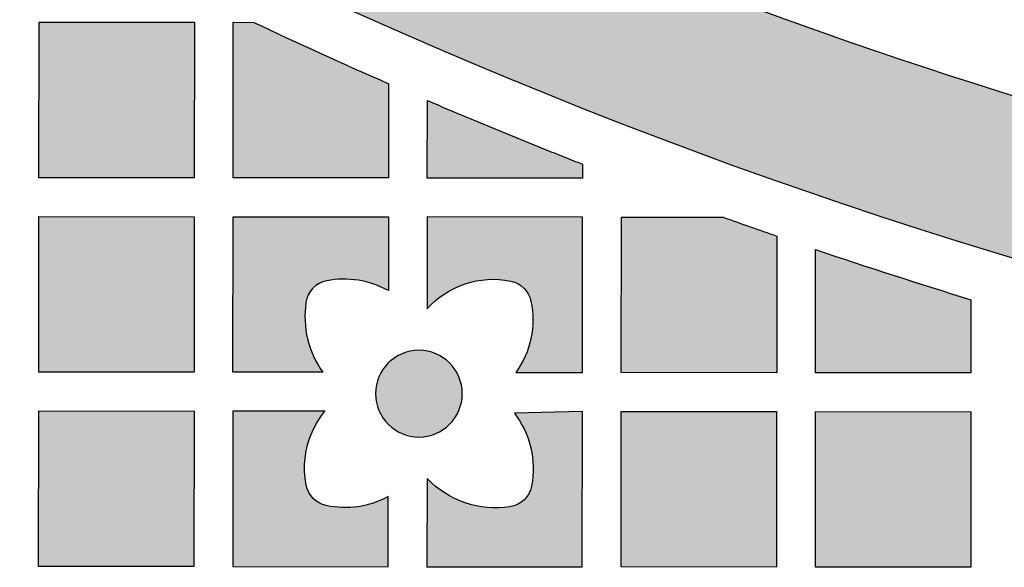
# Model space of a CAD drawing. Header units: millimetres. Extents: x -3873 to -97, y 912 to 4165.
# Tile 35 of 256: x -3524 to -3448, y 1039 to 1081. Entities that reach past the tile are written whole.
import ezdxf

# ---------------------------------------------------------------- set-up
doc = ezdxf.new("R2010")
doc.units = ezdxf.units.MM
doc.layers.add('pattern', color=7, linetype='Continuous', true_color=0x000000)

msp = doc.modelspace()

# ---------------------------------------------------------------- hatches: boundary and pattern name
at = {"layer": 'pattern'}
for points in [[(-3590.496, 1155.268), (-3584.479, 1150.146), (-3578.344, 1145.129), (-3572.093, 1140.221), (-3565.729, 1135.426), (-3559.254, 1130.747), (-3552.673, 1126.189), (-3545.988, 1121.755), (-3539.203, 1117.448), (-3532.321, 1113.271), (-3525.347, 1109.229), (-3518.284, 1105.323), (-3511.136, 1101.557), (-3503.907, 1097.933), (-3496.602, 1094.454), (-3489.226, 1091.122), (-3481.781, 1087.94), (-3474.274, 1084.909), (-3466.708, 1082.031), (-3459.089, 1079.309), (-3451.421, 1076.742), (-3443.709, 1074.333), (-3435.958, 1072.083), (-3428.173, 1069.992), (-3420.358, 1068.061), (-3412.519, 1066.291), (-3404.66, 1064.682), (-3396.786, 1063.233), (-3388.903, 1061.945), (-3381.015, 1060.817), (-3373.126, 1059.85), (-3365.242, 1059.041), (-3357.368, 1058.39), (-3359.332, 1057.462), (-3361.326, 1056.585), (-3363.346, 1055.759), (-3365.392, 1054.987), (-3367.461, 1054.269), (-3369.551, 1053.606), (-3371.659, 1052.999), (-3373.784, 1052.448), (-3375.922, 1051.956), (-3378.073, 1051.521), (-3380.233, 1051.144), (-3382.399, 1050.826), (-3384.571, 1050.567), (-3386.744, 1050.366), (-3388.918, 1050.224), (-3391.089, 1050.14), (-3403.152, 1052.182), (-3415.186, 1054.591), (-3427.176, 1057.364), (-3439.104, 1060.502), (-3450.953, 1064.003), (-3462.709, 1067.863), (-3474.353, 1072.079), (-3485.871, 1076.645), (-3497.246, 1081.556), (-3508.463, 1086.804), (-3519.507, 1092.382), (-3530.364, 1098.281), (-3541.02, 1104.492), (-3551.462, 1111.004), (-3561.677, 1117.807), (-3571.654, 1124.888), (-3573.199, 1126.507), (-3574.702, 1128.171), (-3576.163, 1129.881), (-3577.579, 1131.633), (-3578.948, 1133.427), (-3580.268, 1135.26), (-3581.539, 1137.129), (-3582.757, 1139.035), (-3583.922, 1140.973), (-3585.033, 1142.942), (-3586.088, 1144.939), (-3587.086, 1146.962), (-3588.027, 1149.009), (-3588.909, 1151.078), (-3589.732, 1153.165)], [(-3510.093, 1068.957), (-3522.093, 1068.967), (-3522.082, 1080.967), (-3510.083, 1080.957)], [(-3495.086, 1076.222), (-3495.093, 1068.944), (-3507.093, 1068.954), (-3507.082, 1080.954), (-3505.499, 1080.951)], [(-3480.092, 1070.004), (-3480.093, 1068.93), (-3492.093, 1068.941), (-3492.087, 1074.923)], [(-3510.106, 1053.957), (-3522.106, 1053.967), (-3522.095, 1065.967), (-3510.096, 1065.956)], [(-3495.1, 1060.251), (-3495.233, 1060.323), (-3495.368, 1060.392), (-3495.505, 1060.459), (-3495.643, 1060.522), (-3495.783, 1060.583), (-3495.925, 1060.641), (-3496.068, 1060.696), (-3496.213, 1060.748), (-3496.359, 1060.797), (-3496.507, 1060.843), (-3496.656, 1060.886), (-3496.805, 1060.925), (-3496.956, 1060.962), (-3497.108, 1060.995), (-3497.26, 1061.024), (-3497.413, 1061.051), (-3497.566, 1061.074), (-3497.72, 1061.093), (-3497.875, 1061.11), (-3498.029, 1061.122), (-3498.184, 1061.132), (-3498.338, 1061.138), (-3498.493, 1061.141), (-3498.647, 1061.14), (-3498.801, 1061.136), (-3498.954, 1061.129), (-3499.107, 1061.118), (-3499.259, 1061.105), (-3499.41, 1061.088), (-3499.561, 1061.067), (-3499.711, 1061.044), (-3499.859, 1061.018), (-3499.895, 1061.01), (-3499.931, 1061.003), (-3499.966, 1060.994), (-3500.002, 1060.985), (-3500.038, 1060.975), (-3500.074, 1060.964), (-3500.11, 1060.953), (-3500.146, 1060.941), (-3500.181, 1060.928), (-3500.217, 1060.915), (-3500.252, 1060.9), (-3500.288, 1060.885), (-3500.323, 1060.87), (-3500.358, 1060.853), (-3500.393, 1060.836), (-3500.427, 1060.818), (-3500.462, 1060.799), (-3500.496, 1060.78), (-3500.529, 1060.76), (-3500.563, 1060.739), (-3500.596, 1060.717), (-3500.629, 1060.695), (-3500.661, 1060.672), (-3500.693, 1060.648), (-3500.724, 1060.624), (-3500.755, 1060.599), (-3500.786, 1060.574), (-3500.816, 1060.547), (-3500.846, 1060.521), (-3500.875, 1060.493), (-3500.903, 1060.465), (-3500.931, 1060.437), (-3500.959, 1060.407), (-3500.986, 1060.378), (-3501.012, 1060.347), (-3501.037, 1060.317), (-3501.062, 1060.286), (-3501.087, 1060.254), (-3501.11, 1060.222), (-3501.133, 1060.189), (-3501.155, 1060.156), (-3501.177, 1060.123), (-3501.198, 1060.089), (-3501.218, 1060.055), (-3501.237, 1060.021), (-3501.256, 1059.987), (-3501.274, 1059.952), (-3501.291, 1059.917), (-3501.308, 1059.881), (-3501.324, 1059.846), (-3501.339, 1059.81), (-3501.353, 1059.774), (-3501.366, 1059.739), (-3501.379, 1059.703), (-3501.391, 1059.666), (-3501.403, 1059.63), (-3501.413, 1059.594), (-3501.423, 1059.558), (-3501.432, 1059.521), (-3501.44, 1059.485), (-3501.448, 1059.449), (-3501.455, 1059.413), (-3501.461, 1059.377), (-3501.467, 1059.341), (-3501.49, 1059.169), (-3501.509, 1058.995), (-3501.524, 1058.821), (-3501.535, 1058.645), (-3501.542, 1058.469), (-3501.545, 1058.292), (-3501.543, 1058.115), (-3501.537, 1057.937), (-3501.527, 1057.759), (-3501.513, 1057.581), (-3501.494, 1057.403), (-3501.471, 1057.225), (-3501.444, 1057.048), (-3501.412, 1056.871), (-3501.376, 1056.695), (-3501.336, 1056.519), (-3501.291, 1056.345), (-3501.243, 1056.172), (-3501.19, 1056.001), (-3501.133, 1055.83), (-3501.072, 1055.662), (-3501.007, 1055.495), (-3500.939, 1055.33), (-3500.866, 1055.167), (-3500.79, 1055.006), (-3500.71, 1054.848), (-3500.627, 1054.692), (-3500.54, 1054.538), (-3500.45, 1054.387), (-3500.357, 1054.239), (-3500.26, 1054.093), (-3500.161, 1053.951), (-3507.106, 1053.954), (-3507.095, 1065.954), (-3495.096, 1065.943)], [(-3485.255, 1053.935), (-3480.106, 1053.931), (-3480.096, 1065.93), (-3492.095, 1065.941), (-3492.101, 1058.854), (-3491.956, 1059.011), (-3491.805, 1059.163), (-3491.649, 1059.313), (-3491.486, 1059.458), (-3491.318, 1059.598), (-3491.144, 1059.734), (-3490.965, 1059.865), (-3490.781, 1059.991), (-3490.593, 1060.111), (-3490.399, 1060.226), (-3490.202, 1060.334), (-3490, 1060.436), (-3489.795, 1060.532), (-3489.586, 1060.621), (-3489.374, 1060.703), (-3489.16, 1060.778), (-3488.943, 1060.846), (-3488.724, 1060.906), (-3488.504, 1060.96), (-3488.282, 1061.005), (-3488.059, 1061.044), (-3487.836, 1061.075), (-3487.612, 1061.099), (-3487.389, 1061.115), (-3487.167, 1061.124), (-3486.945, 1061.125), (-3486.724, 1061.12), (-3486.505, 1061.107), (-3486.288, 1061.088), (-3486.073, 1061.062), (-3485.861, 1061.029), (-3485.651, 1060.991), (-3485.584, 1060.976), (-3485.517, 1060.959), (-3485.483, 1060.949), (-3485.45, 1060.939), (-3485.416, 1060.928), (-3485.383, 1060.917), (-3485.349, 1060.904), (-3485.316, 1060.892), (-3485.282, 1060.878), (-3485.249, 1060.864), (-3485.216, 1060.85), (-3485.184, 1060.834), (-3485.151, 1060.818), (-3485.118, 1060.802), (-3485.086, 1060.784), (-3485.054, 1060.767), (-3485.023, 1060.748), (-3484.991, 1060.729), (-3484.96, 1060.709), (-3484.929, 1060.689), (-3484.899, 1060.668), (-3484.869, 1060.646), (-3484.839, 1060.624), (-3484.809, 1060.602), (-3484.78, 1060.578), (-3484.752, 1060.554), (-3484.724, 1060.53), (-3484.696, 1060.505), (-3484.669, 1060.48), (-3484.642, 1060.454), (-3484.616, 1060.427), (-3484.59, 1060.4), (-3484.564, 1060.373), (-3484.54, 1060.345), (-3484.515, 1060.317), (-3484.492, 1060.288), (-3484.469, 1060.259), (-3484.446, 1060.23), (-3484.424, 1060.2), (-3484.403, 1060.17), (-3484.382, 1060.139), (-3484.362, 1060.108), (-3484.342, 1060.077), (-3484.323, 1060.046), (-3484.305, 1060.014), (-3484.287, 1059.982), (-3484.27, 1059.95), (-3484.254, 1059.917), (-3484.238, 1059.885), (-3484.223, 1059.852), (-3484.209, 1059.819), (-3484.195, 1059.786), (-3484.182, 1059.753), (-3484.169, 1059.72), (-3484.157, 1059.686), (-3484.146, 1059.653), (-3484.135, 1059.619), (-3484.125, 1059.586), (-3484.107, 1059.519), (-3484.091, 1059.452), (-3484.056, 1059.278), (-3484.026, 1059.104), (-3483.999, 1058.927), (-3483.977, 1058.749), (-3483.96, 1058.57), (-3483.947, 1058.39), (-3483.939, 1058.209), (-3483.936, 1058.027), (-3483.938, 1057.845), (-3483.944, 1057.662), (-3483.955, 1057.479), (-3483.972, 1057.296), (-3483.993, 1057.114), (-3484.018, 1056.931), (-3484.049, 1056.75), (-3484.085, 1056.569), (-3484.125, 1056.389), (-3484.17, 1056.211), (-3484.22, 1056.034), (-3484.275, 1055.858), (-3484.334, 1055.685), (-3484.398, 1055.513), (-3484.465, 1055.343), (-3484.538, 1055.176), (-3484.614, 1055.011), (-3484.695, 1054.848), (-3484.779, 1054.688), (-3484.867, 1054.531), (-3484.959, 1054.378), (-3485.054, 1054.227), (-3485.153, 1054.079)], [(-3469.229, 1065.921), (-3465.097, 1064.457), (-3465.106, 1053.917), (-3477.106, 1053.928), (-3477.096, 1065.928)], [(-3462.097, 1063.426), (-3450.101, 1059.553), (-3450.106, 1053.904), (-3462.106, 1053.915)], [(-3490.375, 1049.934), (-3490.428, 1049.882), (-3490.483, 1049.831), (-3490.539, 1049.781), (-3490.597, 1049.731), (-3490.657, 1049.683), (-3490.718, 1049.635), (-3490.781, 1049.589), (-3490.846, 1049.544), (-3490.912, 1049.499), (-3490.979, 1049.457), (-3491.048, 1049.415), (-3491.118, 1049.375), (-3491.19, 1049.336), (-3491.263, 1049.299), (-3491.337, 1049.264), (-3491.413, 1049.23), (-3491.49, 1049.198), (-3491.568, 1049.168), (-3491.647, 1049.139), (-3491.727, 1049.113), (-3491.808, 1049.088), (-3491.89, 1049.066), (-3491.973, 1049.045), (-3492.057, 1049.026), (-3492.141, 1049.01), (-3492.226, 1048.996), (-3492.311, 1048.983), (-3492.397, 1048.974), (-3492.483, 1048.966), (-3492.57, 1048.96), (-3492.656, 1048.957), (-3492.743, 1048.956), (-3492.83, 1048.957), (-3492.916, 1048.961), (-3493.002, 1048.966), (-3493.089, 1048.974), (-3493.174, 1048.984), (-3493.26, 1048.997), (-3493.344, 1049.011), (-3493.429, 1049.028), (-3493.512, 1049.046), (-3493.595, 1049.067), (-3493.677, 1049.09), (-3493.758, 1049.115), (-3493.838, 1049.141), (-3493.917, 1049.17), (-3493.995, 1049.2), (-3494.072, 1049.232), (-3494.148, 1049.266), (-3494.222, 1049.302), (-3494.295, 1049.339), (-3494.367, 1049.378), (-3494.437, 1049.418), (-3494.506, 1049.46), (-3494.573, 1049.503), (-3494.639, 1049.547), (-3494.703, 1049.592), (-3494.766, 1049.639), (-3494.827, 1049.686), (-3494.887, 1049.735), (-3494.945, 1049.785), (-3495.001, 1049.835), (-3495.056, 1049.886), (-3495.109, 1049.938), (-3495.161, 1049.992), (-3495.212, 1050.046), (-3495.262, 1050.103), (-3495.312, 1050.161), (-3495.36, 1050.221), (-3495.408, 1050.282), (-3495.454, 1050.345), (-3495.5, 1050.409), (-3495.544, 1050.475), (-3495.587, 1050.542), (-3495.628, 1050.611), (-3495.668, 1050.682), (-3495.707, 1050.753), (-3495.744, 1050.826), (-3495.779, 1050.901), (-3495.813, 1050.976), (-3495.845, 1051.053), (-3495.875, 1051.131), (-3495.904, 1051.211), (-3495.93, 1051.291), (-3495.955, 1051.372), (-3495.978, 1051.454), (-3495.998, 1051.537), (-3496.017, 1051.62), (-3496.033, 1051.705), (-3496.048, 1051.789), (-3496.06, 1051.875), (-3496.07, 1051.961), (-3496.077, 1052.047), (-3496.083, 1052.133), (-3496.086, 1052.22), (-3496.087, 1052.306), (-3496.086, 1052.393), (-3496.083, 1052.479), (-3496.077, 1052.566), (-3496.069, 1052.652), (-3496.059, 1052.738), (-3496.047, 1052.823), (-3496.032, 1052.908), (-3496.016, 1052.992), (-3495.997, 1053.076), (-3495.976, 1053.158), (-3495.953, 1053.24), (-3495.929, 1053.322), (-3495.902, 1053.402), (-3495.873, 1053.481), (-3495.843, 1053.559), (-3495.811, 1053.636), (-3495.777, 1053.711), (-3495.741, 1053.785), (-3495.704, 1053.859), (-3495.665, 1053.93), (-3495.625, 1054), (-3495.584, 1054.069), (-3495.541, 1054.137), (-3495.496, 1054.202), (-3495.451, 1054.267), (-3495.404, 1054.33), (-3495.357, 1054.391), (-3495.308, 1054.45), (-3495.259, 1054.508), (-3495.208, 1054.565), (-3495.157, 1054.619), (-3495.105, 1054.672), (-3495.052, 1054.724), (-3494.997, 1054.775), (-3494.94, 1054.826), (-3494.882, 1054.875), (-3494.823, 1054.924), (-3494.762, 1054.971), (-3494.699, 1055.018), (-3494.634, 1055.063), (-3494.568, 1055.107), (-3494.501, 1055.15), (-3494.432, 1055.192), (-3494.362, 1055.232), (-3494.29, 1055.27), (-3494.217, 1055.307), (-3494.142, 1055.343), (-3494.067, 1055.377), (-3493.99, 1055.409), (-3493.912, 1055.439), (-3493.833, 1055.467), (-3493.753, 1055.494), (-3493.671, 1055.518), (-3493.589, 1055.541), (-3493.507, 1055.562), (-3493.423, 1055.58), (-3493.339, 1055.597), (-3493.254, 1055.611), (-3493.169, 1055.623), (-3493.083, 1055.633), (-3492.997, 1055.641), (-3492.91, 1055.646), (-3492.824, 1055.65), (-3492.737, 1055.651), (-3492.65, 1055.65), (-3492.564, 1055.646), (-3492.477, 1055.64), (-3492.391, 1055.633), (-3492.306, 1055.622), (-3492.22, 1055.61), (-3492.135, 1055.596), (-3492.051, 1055.579), (-3491.968, 1055.56), (-3491.885, 1055.54), (-3491.803, 1055.517), (-3491.722, 1055.492), (-3491.642, 1055.465), (-3491.563, 1055.437), (-3491.485, 1055.406), (-3491.408, 1055.374), (-3491.332, 1055.34), (-3491.258, 1055.305), (-3491.185, 1055.268), (-3491.113, 1055.229), (-3491.043, 1055.189), (-3490.974, 1055.147), (-3490.907, 1055.104), (-3490.841, 1055.06), (-3490.776, 1055.014), (-3490.714, 1054.968), (-3490.653, 1054.92), (-3490.593, 1054.872), (-3490.535, 1054.822), (-3490.479, 1054.771), (-3490.424, 1054.72), (-3490.371, 1054.668), (-3490.319, 1054.615), (-3490.268, 1054.56), (-3490.217, 1054.504), (-3490.168, 1054.446), (-3490.119, 1054.386), (-3490.072, 1054.325), (-3490.025, 1054.262), (-3489.98, 1054.198), (-3489.936, 1054.132), (-3489.893, 1054.064), (-3489.852, 1053.995), (-3489.812, 1053.925), (-3489.773, 1053.853), (-3489.736, 1053.78), (-3489.701, 1053.706), (-3489.667, 1053.63), (-3489.635, 1053.553), (-3489.604, 1053.475), (-3489.576, 1053.396), (-3489.549, 1053.316), (-3489.525, 1053.235), (-3489.502, 1053.153), (-3489.482, 1053.07), (-3489.463, 1052.986), (-3489.447, 1052.902), (-3489.432, 1052.817), (-3489.42, 1052.732), (-3489.41, 1052.646), (-3489.402, 1052.56), (-3489.397, 1052.474), (-3489.394, 1052.387), (-3489.393, 1052.3), (-3489.394, 1052.214), (-3489.397, 1052.127), (-3489.403, 1052.041), (-3489.411, 1051.955), (-3489.421, 1051.869), (-3489.433, 1051.784), (-3489.448, 1051.699), (-3489.464, 1051.615), (-3489.483, 1051.531), (-3489.504, 1051.448), (-3489.526, 1051.366), (-3489.551, 1051.285), (-3489.578, 1051.205), (-3489.606, 1051.126), (-3489.637, 1051.048), (-3489.669, 1050.971), (-3489.703, 1050.896), (-3489.739, 1050.821), (-3489.776, 1050.748), (-3489.814, 1050.676), (-3489.855, 1050.606), (-3489.896, 1050.537), (-3489.939, 1050.47), (-3489.983, 1050.404), (-3490.029, 1050.34), (-3490.075, 1050.277), (-3490.123, 1050.216), (-3490.172, 1050.156), (-3490.221, 1050.098), (-3490.272, 1050.042), (-3490.323, 1049.987)], [(-3510.119, 1038.957), (-3522.119, 1038.967), (-3522.108, 1050.967), (-3510.109, 1050.956)], [(-3501.44, 1045.23), (-3501.473, 1045.412), (-3501.502, 1045.595), (-3501.526, 1045.781), (-3501.545, 1045.968), (-3501.559, 1046.156), (-3501.568, 1046.345), (-3501.572, 1046.535), (-3501.57, 1046.726), (-3501.563, 1046.918), (-3501.551, 1047.11), (-3501.533, 1047.301), (-3501.51, 1047.493), (-3501.481, 1047.684), (-3501.447, 1047.874), (-3501.408, 1048.064), (-3501.363, 1048.252), (-3501.313, 1048.439), (-3501.257, 1048.625), (-3501.197, 1048.809), (-3501.131, 1048.99), (-3501.06, 1049.17), (-3500.985, 1049.347), (-3500.905, 1049.522), (-3500.82, 1049.693), (-3500.731, 1049.862), (-3500.637, 1050.028), (-3500.539, 1050.19), (-3500.437, 1050.349), (-3500.332, 1050.504), (-3500.222, 1050.656), (-3500.109, 1050.804), (-3499.993, 1050.948), (-3507.109, 1050.954), (-3507.119, 1038.954), (-3495.119, 1038.944), (-3495.114, 1044.36), (-3495.248, 1044.289), (-3495.384, 1044.22), (-3495.521, 1044.154), (-3495.661, 1044.091), (-3495.802, 1044.031), (-3495.945, 1043.974), (-3496.09, 1043.92), (-3496.236, 1043.869), (-3496.383, 1043.821), (-3496.532, 1043.777), (-3496.682, 1043.735), (-3496.833, 1043.698), (-3496.985, 1043.663), (-3497.138, 1043.632), (-3497.292, 1043.605), (-3497.446, 1043.581), (-3497.601, 1043.56), (-3497.756, 1043.543), (-3497.912, 1043.529), (-3498.067, 1043.519), (-3498.223, 1043.513), (-3498.378, 1043.51), (-3498.534, 1043.51), (-3498.689, 1043.514), (-3498.843, 1043.521), (-3498.997, 1043.532), (-3499.15, 1043.546), (-3499.303, 1043.564), (-3499.455, 1043.585), (-3499.605, 1043.609), (-3499.755, 1043.637), (-3499.903, 1043.667), (-3499.97, 1043.683), (-3500.037, 1043.701), (-3500.071, 1043.711), (-3500.104, 1043.722), (-3500.138, 1043.733), (-3500.171, 1043.745), (-3500.204, 1043.758), (-3500.237, 1043.771), (-3500.271, 1043.785), (-3500.303, 1043.8), (-3500.336, 1043.815), (-3500.369, 1043.831), (-3500.401, 1043.847), (-3500.433, 1043.864), (-3500.465, 1043.882), (-3500.497, 1043.9), (-3500.528, 1043.919), (-3500.559, 1043.939), (-3500.59, 1043.959), (-3500.621, 1043.98), (-3500.651, 1044.001), (-3500.681, 1044.023), (-3500.71, 1044.046), (-3500.739, 1044.069), (-3500.768, 1044.093), (-3500.796, 1044.117), (-3500.824, 1044.142), (-3500.851, 1044.167), (-3500.878, 1044.193), (-3500.905, 1044.219), (-3500.93, 1044.246), (-3500.956, 1044.274), (-3500.981, 1044.301), (-3501.005, 1044.33), (-3501.029, 1044.358), (-3501.052, 1044.387), (-3501.075, 1044.417), (-3501.097, 1044.447), (-3501.118, 1044.477), (-3501.139, 1044.507), (-3501.159, 1044.538), (-3501.179, 1044.569), (-3501.198, 1044.601), (-3501.217, 1044.632), (-3501.234, 1044.664), (-3501.252, 1044.697), (-3501.268, 1044.729), (-3501.284, 1044.762), (-3501.299, 1044.795), (-3501.314, 1044.828), (-3501.328, 1044.861), (-3501.341, 1044.894), (-3501.354, 1044.927), (-3501.366, 1044.961), (-3501.377, 1044.994), (-3501.388, 1045.028), (-3501.398, 1045.062), (-3501.408, 1045.095), (-3501.425, 1045.163)], [(-3485.366, 1050.803), (-3485.257, 1050.657), (-3485.153, 1050.508), (-3485.051, 1050.355), (-3484.953, 1050.2), (-3484.859, 1050.041), (-3484.769, 1049.879), (-3484.682, 1049.714), (-3484.6, 1049.547), (-3484.522, 1049.376), (-3484.448, 1049.204), (-3484.379, 1049.029), (-3484.314, 1048.852), (-3484.254, 1048.673), (-3484.198, 1048.493), (-3484.147, 1048.311), (-3484.102, 1048.127), (-3484.061, 1047.943), (-3484.025, 1047.757), (-3483.994, 1047.571), (-3483.968, 1047.384), (-3483.947, 1047.197), (-3483.931, 1047.009), (-3483.92, 1046.822), (-3483.914, 1046.635), (-3483.913, 1046.448), (-3483.916, 1046.262), (-3483.925, 1046.077), (-3483.938, 1045.893), (-3483.956, 1045.709), (-3483.979, 1045.528), (-3484.006, 1045.347), (-3484.038, 1045.169), (-3484.045, 1045.133), (-3484.053, 1045.097), (-3484.062, 1045.062), (-3484.071, 1045.026), (-3484.081, 1044.99), (-3484.092, 1044.954), (-3484.103, 1044.918), (-3484.115, 1044.883), (-3484.128, 1044.847), (-3484.142, 1044.811), (-3484.156, 1044.776), (-3484.171, 1044.741), (-3484.187, 1044.705), (-3484.203, 1044.67), (-3484.221, 1044.636), (-3484.239, 1044.601), (-3484.257, 1044.567), (-3484.277, 1044.533), (-3484.297, 1044.499), (-3484.318, 1044.466), (-3484.34, 1044.433), (-3484.362, 1044.4), (-3484.385, 1044.368), (-3484.409, 1044.336), (-3484.433, 1044.304), (-3484.458, 1044.273), (-3484.484, 1044.243), (-3484.51, 1044.213), (-3484.537, 1044.183), (-3484.564, 1044.154), (-3484.592, 1044.126), (-3484.621, 1044.098), (-3484.65, 1044.07), (-3484.68, 1044.044), (-3484.71, 1044.017), (-3484.741, 1043.992), (-3484.772, 1043.967), (-3484.804, 1043.943), (-3484.836, 1043.919), (-3484.869, 1043.896), (-3484.902, 1043.874), (-3484.935, 1043.853), (-3484.969, 1043.832), (-3485.003, 1043.812), (-3485.037, 1043.792), (-3485.071, 1043.774), (-3485.106, 1043.756), (-3485.141, 1043.739), (-3485.177, 1043.722), (-3485.212, 1043.707), (-3485.248, 1043.692), (-3485.284, 1043.677), (-3485.32, 1043.664), (-3485.356, 1043.651), (-3485.392, 1043.639), (-3485.428, 1043.628), (-3485.464, 1043.617), (-3485.501, 1043.608), (-3485.537, 1043.599), (-3485.573, 1043.59), (-3485.609, 1043.583), (-3485.646, 1043.576), (-3485.682, 1043.57), (-3485.718, 1043.564), (-3485.928, 1043.537), (-3486.14, 1043.516), (-3486.354, 1043.5), (-3486.57, 1043.491), (-3486.786, 1043.488), (-3487.004, 1043.492), (-3487.223, 1043.502), (-3487.442, 1043.518), (-3487.662, 1043.541), (-3487.881, 1043.571), (-3488.1, 1043.607), (-3488.318, 1043.65), (-3488.535, 1043.699), (-3488.751, 1043.755), (-3488.965, 1043.818), (-3489.178, 1043.887), (-3489.388, 1043.962), (-3489.596, 1044.044), (-3489.801, 1044.132), (-3490.003, 1044.225), (-3490.202, 1044.325), (-3490.397, 1044.43), (-3490.589, 1044.541), (-3490.777, 1044.657), (-3490.96, 1044.778), (-3491.139, 1044.904), (-3491.314, 1045.034), (-3491.484, 1045.169), (-3491.648, 1045.308), (-3491.808, 1045.451), (-3491.963, 1045.598), (-3492.113, 1045.748), (-3492.119, 1038.941), (-3480.119, 1038.931), (-3480.109, 1050.93)], [(-3465.109, 1050.917), (-3465.119, 1038.917), (-3477.119, 1038.928), (-3477.109, 1050.928)], [(-3450.119, 1038.904), (-3462.119, 1038.915), (-3462.108, 1050.915), (-3450.109, 1050.904)]]:
    msp.add_hatch(color=256, dxfattribs=at).paths.add_polyline_path(points, flags=0)

# ---------------------------------------------------------------- linework, layer by layer
for p, q in [((-3492.093, 1068.941), (-3492.087, 1074.923)), ((-3480.093, 1068.93), (-3492.093, 1068.941))]:
    msp.add_line(p, q, dxfattribs=at)
for points in [[(-3510.093, 1068.957), (-3522.093, 1068.967), (-3522.082, 1080.967), (-3510.083, 1080.957)], [(-3510.106, 1053.957), (-3522.106, 1053.967), (-3522.095, 1065.967), (-3510.096, 1065.956)], [(-3510.119, 1038.957), (-3522.119, 1038.967), (-3522.108, 1050.967), (-3510.109, 1050.956)], [(-3465.109, 1050.917), (-3465.119, 1038.917), (-3477.119, 1038.928), (-3477.109, 1050.928)], [(-3450.119, 1038.904), (-3462.119, 1038.915), (-3462.108, 1050.915), (-3450.109, 1050.904)]]:
    msp.add_lwpolyline(points, close=True, dxfattribs=at)
for points in [[(-3495.086, 1076.222), (-3495.093, 1068.944), (-3507.093, 1068.954), (-3507.082, 1080.954), (-3505.499, 1080.951)], [(-3500.161, 1053.951), (-3507.106, 1053.954), (-3507.095, 1065.954), (-3495.096, 1065.943), (-3495.1, 1060.251)], [(-3485.255, 1053.935), (-3480.106, 1053.931), (-3480.096, 1065.93), (-3492.095, 1065.941), (-3492.101, 1058.854)], [(-3465.097, 1064.457), (-3465.106, 1053.917), (-3477.106, 1053.928), (-3477.096, 1065.928), (-3469.229, 1065.921)], [(-3450.101, 1059.553), (-3450.106, 1053.904), (-3462.106, 1053.915), (-3462.097, 1063.426)], [(-3499.993, 1050.948), (-3507.109, 1050.954), (-3507.119, 1038.954), (-3495.119, 1038.944), (-3495.114, 1044.36)], [(-3492.113, 1045.748), (-3492.119, 1038.941), (-3480.119, 1038.931), (-3480.109, 1050.93), (-3485.366, 1050.803)]]:
    msp.add_lwpolyline(points, dxfattribs=at)
at = {"layer": 'pattern', "extrusion": (0, 0, -1)}
msp.add_circle((3492.74, 1052.303), 3.347, dxfattribs=at)
for centre, radius, start, end in [((3328.401, 1457.039), 387.7, 270.30942, 310.77353), ((3328.401, 1457.039), 411.7, 278.75833, 306.21747), ((3487.005, 1054.271), 6.854, 41.96177, 101.38711), ((3486.046, 1059.03), 2, 101.3871, 167.82962), ((3490.844, 1057.995), 6.908, 167.82961, 215.99851), ((3494.718, 1046.572), 6.854, 348.71275, 39.67657), ((3491.012, 1046.499), 7.1, 142.68611, 190.79883), ((3486.777, 1050.919), 7.43, 261.80626, 315.9015), ((3499.478, 1045.621), 2, 282.27027, 348.71274), ((3486.003, 1045.544), 2, 190.79883, 261.80625), ((3498.435, 1050.417), 6.908, 241.26703, 282.27026)]:
    msp.add_arc(centre, radius, start, end, dxfattribs=at)
at = {"layer": 'pattern'}
for centre, radius, start, end in [((-3328.401, 1457.039), 399.7, 229.02495, 265.844), ((-3328.401, 1457.039), 415.7, 244.78443, 246.36075), ((-3328.401, 1457.039), 415.7, 250.19776, 250.80197), ((-3328.401, 1457.039), 415.7, 251.23913, 252.97665), ((-3499.488, 1059.052), 2, 100.69897, 171.70639), ((-3498.541, 1054.041), 7.1, 61.01146, 100.69897), ((-3494.114, 1058.269), 7.43, 171.7064, 215.52984)]:
    msp.add_arc(centre, radius, start, end, dxfattribs=at)
msp.add_rational_spline([(-3492.087, 1074.923), (-3486.128, 1072.37), (-3480.092, 1070.004)], [1, 0.999878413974, 1], degree=2, dxfattribs=at)
msp.add_open_spline([(-3480.092, 1070.004), (-3480.093, 1069.566), (-3480.093, 1068.93)], degree=2, dxfattribs=at)

doc.saveas('drawing.dxf')
